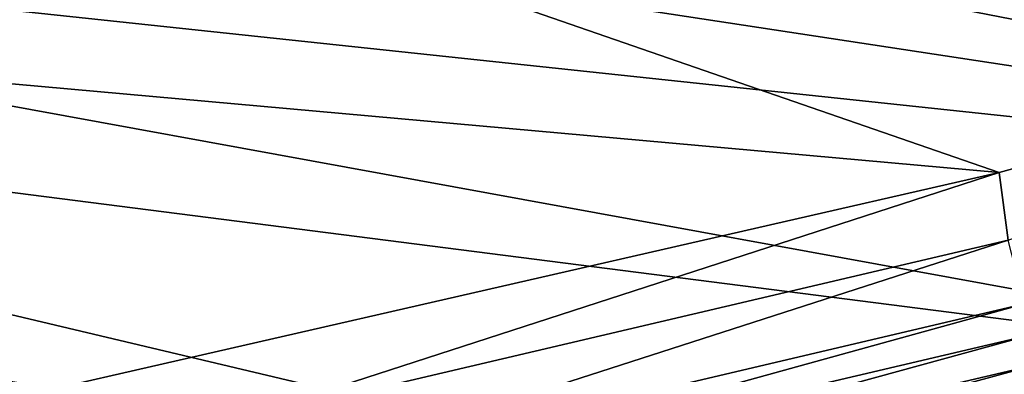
# Model space of a CAD drawing. Header units: metres. Extents: x 0 to 1651, y -1070 to 0.
# Tile 21 of 112: x 560 to 637, y -853 to -825. Entities that reach past the tile are written whole.
import ezdxf

# ---------------------------------------------------------------- set-up
doc = ezdxf.new("R2010")
doc.units = ezdxf.units.M

msp = doc.modelspace()

# ---------------------------------------------------------------- linework, layer by layer
at = {"layer": 'None'}
for points in [[(636.680481, -836.68634, -403), (694.077942, -820.897461, -403), (455.149963, -773.877625, -403)], [(455.149963, -773.877625, -403), (495.199585, -823.980286, -403), (636.680481, -836.68634, -403)], [(777.389954, -824.316711, -406), (724.750854, -841.593079, -406), (440.794678, -786.374756, -406)], [(440.794678, -786.374756, -406), (724.750854, -841.593079, -406), (450.584564, -799.842957, -406)], [(724.750854, -841.593079, -406), (460.835541, -813.483276, -406), (450.584564, -799.842957, -406)], [(724.750854, -841.593079, -406), (682.642212, -854.043579, -406), (460.835541, -813.483276, -406)], [(682.642212, -854.043579, -406), (471.364014, -827.031738, -406), (460.835541, -813.483276, -406)], [(694.077942, -820.897461, -403), (636.680481, -836.68634, -403), (637.396057, -841.998535, -402.52005)], [(495.199585, -823.980286, -403), (556.248596, -855.120728, -403), (636.680481, -836.68634, -403)], [(682.642212, -854.043579, -406), (636.776367, -866.25531, -406), (471.364014, -827.031738, -406)], [(636.776367, -866.25531, -406), (481.750244, -839.967041, -406), (471.364014, -827.031738, -406)], [(636.680481, -836.68634, -403), (556.248596, -855.120728, -403), (575.57605, -856.525452, -402.52005)], [(637.396057, -841.998535, -402.52005), (636.680481, -836.68634, -403), (575.57605, -856.525452, -402.52005)], [(481.750244, -839.967041, -406), (636.776367, -866.25531, -406), (487.004303, -846.355835, -406)], [(575.57605, -856.525452, -402.52005), (576.663025, -861.587158, -401.100159), (637.396057, -841.998535, -402.52005)], [(576.663025, -861.587158, -401.100159), (638.676758, -847.014648, -401.100159), (637.396057, -841.998535, -402.52005)], [(636.776367, -866.25531, -406), (590.582947, -877.16272, -406), (487.004303, -846.355835, -406)], [(487.004303, -846.355835, -406), (590.582947, -877.16272, -406), (492.298248, -852.692017, -406)], [(576.663025, -861.587158, -401.100159), (577.181702, -864.002136, -400.048401), (638.676758, -847.014648, -401.100159)], [(577.181702, -864.002136, -400.048401), (639.287842, -849.407898, -400.048401), (638.676758, -847.014648, -401.100159)], [(577.181702, -864.002136, -400.048401), (577.678101, -866.313721, -398.780426), (639.287842, -849.407898, -400.048401)], [(577.678101, -866.313721, -398.780426), (639.872742, -851.69873, -398.780426), (639.287842, -849.407898, -400.048401)], [(577.678101, -866.313721, -398.780426), (578.148621, -868.504761, -397.307617), (639.872742, -851.69873, -398.780426)], [(639.872742, -851.69873, -398.780426), (578.148621, -868.504761, -397.307617), (640.427124, -853.870056, -397.307617)]]:
    msp.add_3dface(points, dxfattribs=at)

doc.saveas('drawing.dxf')
